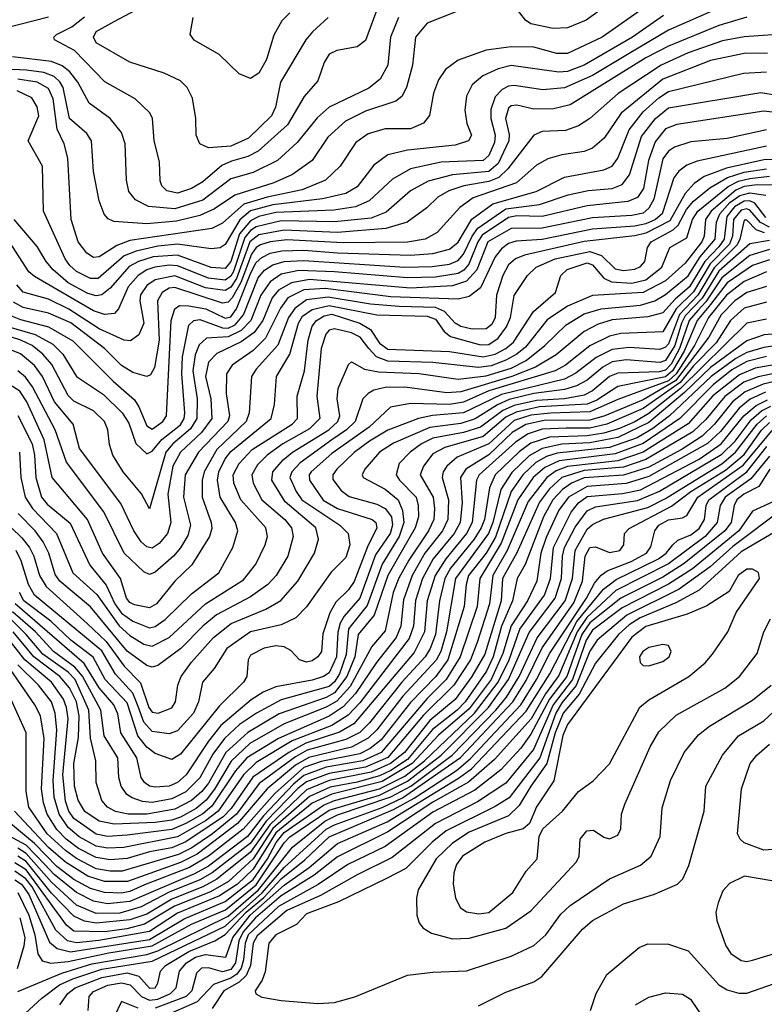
# Model space of a CAD drawing. Extents: x 997028 to 1115134, y 536408 to 618974.
# Tile 63 of 256: x 1006452 to 1009107, y 563237 to 566747. Entities that reach past the tile are written whole.
import ezdxf

# ---------------------------------------------------------------- set-up
doc = ezdxf.new("R2010")
doc.units = 0

msp = doc.modelspace()

# ---------------------------------------------------------------- linework, layer by layer
at = {"layer": '0CON10XD'}
for points in [[(1009015, 566820), (1008765, 566709.9), (1008625, 566626.8), (1008495, 566548.2), (1008395, 566504.8), (1008317.5, 566497.5), (1008215, 566513), (1008195, 566510.5), (1008172, 566498), (1008147.4, 566472.6), (1008132.4, 566427.6), (1008132.3, 566395), (1008147.3, 566335), (1008145, 566309.1), (1008125, 566262.6), (1008105, 566245.6), (1007955, 566239.2), (1007845, 566215.5), (1007781.6, 566178.4), (1007698.2, 566101.8), (1007649.6, 566080.4), (1007572.2, 566067.8), (1007365, 566059.2), (1007305, 566045.2), (1007275, 566030.6), (1007236.2, 565983.8), (1007204.5, 565885.5), (1007185, 565860.3), (1007135, 565864.2), (1007015, 565908), (1006928.5, 565901.5), (1006875.3, 565885), (1006842.2, 565867.8), (1006775, 565790.2), (1006745, 565766.8), (1006725, 565762.4), (1006695, 565771.4), (1006625, 565809.5), (1006571.7, 565855), (1006546.1, 565885), (1006515, 565938), (1006432.8, 566035)], [(1007741.8, 566828.2), (1007685, 566673.4), (1007655, 566650.9), (1007583, 566637), (1007556, 566624), (1007537.9, 566595), (1007515, 566529.4), (1007466.4, 566473.6), (1007407.5, 566372.5), (1007302.1, 566277.9), (1007265, 566259.4), (1007207.3, 566242.7), (1007173.1, 566226.9), (1007105, 566168.7), (1007065, 566145.6), (1007015, 566129), (1006976.8, 566136.8), (1006959.2, 566155), (1006952.9, 566172.9), (1006950.7, 566240.7), (1006931.8, 566315), (1006926.2, 566395), (1006915.7, 566415.7), (1006863.6, 566465), (1006755.5, 566525.5), (1006647.3, 566637.3), (1006576.7, 566675), (1006574.4, 566685), (1006583.3, 566695), (1006638.1, 566721.9), (1006682.9, 566757.1)], [(1008035, 566785.4), (1007905, 566735.3), (1007862.9, 566685), (1007853.2, 566585), (1007831.2, 566505), (1007815, 566473.6), (1007793.1, 566456.9), (1007685, 566421.6), (1007614, 566385), (1007551.2, 566328.8), (1007494.7, 566245), (1007425.4, 566195), (1007358.8, 566165), (1007218.7, 566121.3), (1007147.3, 566072.7), (1007095, 566049), (1007011.7, 566028.3), (1006905, 566018.9), (1006787.8, 566027.8), (1006767.5, 566037.5), (1006753.2, 566053.3), (1006735, 566101.2), (1006715.6, 566205.6), (1006708.4, 566315), (1006691, 566341), (1006629.9, 566395), (1006607.6, 566505), (1006595.7, 566525.7), (1006575, 566544.4), (1006538.5, 566558.5), (1006477, 566567), (1006143.1, 566583.1)], [(1008691.2, 566798.8), (1008529.1, 566685), (1008405, 566626.5), (1008366.7, 566626.7), (1008285, 566649.3), (1008205, 566650.2), (1008115, 566638.1), (1008015, 566602.4), (1007970.9, 566569.1), (1007945, 566533.3), (1007928.1, 566485), (1007913.8, 566406.2), (1007891.4, 566378.6), (1007845, 566358.5), (1007755, 566358.4), (1007695, 566339.8), (1007650.3, 566309.7), (1007594.7, 566225), (1007542.3, 566175), (1007459.2, 566140.8), (1007335, 566114.8), (1007250.9, 566089.1), (1007175, 566021.6), (1007137.2, 566002.8), (1006845, 565959.7), (1006798.2, 565941.8), (1006735, 565901.3), (1006715, 565899.2), (1006691.8, 565915), (1006660.5, 565955), (1006635.2, 566035), (1006623.5, 566253.5), (1006611.1, 566305), (1006586.3, 566356.3), (1006572, 566465), (1006555, 566502.3), (1006515, 566523.9), (1006445, 566535.6)], [(1007552.1, 566755), (1007495.6, 566704.4), (1007472, 566675), (1007382.5, 566525), (1007363.8, 566435), (1007349.5, 566405), (1007267.6, 566325), (1007205, 566296.3), (1007125, 566290), (1007094.4, 566305), (1007081.2, 566335), (1007079.6, 566395), (1007067.8, 566467.8), (1007049.4, 566505), (1007025, 566528.9), (1006967, 566557), (1006845, 566595.4), (1006725.4, 566665), (1006715.4, 566685), (1006725.4, 566705), (1006789, 566741), (1006867.6, 566782.4)], [(1007415, 566771.3), (1007387.1, 566742.9), (1007357.7, 566692.3), (1007332.2, 566605), (1007305, 566556.7), (1007275, 566537.2), (1007234.2, 566554.2), (1007163.6, 566623.6), (1007074.3, 566674.3), (1007060.5, 566695), (1007070.4, 566755)], [(1008543.2, 566796.8), (1008471.5, 566745), (1008405, 566717.6), (1008353.8, 566716.2), (1008275, 566731.9), (1008255.5, 566745.5), (1008215, 566797.4)], [(1009547.6, 566782.4), (1009460.6, 566709.4), (1009370.9, 566605), (1009315, 566487.5), (1009269, 566431), (1009245, 566416.1), (1009215, 566408.4), (1009105, 566420.5), (1008795, 566373.7)], [(1009045, 566755.9), (1008945, 566726.7), (1008765, 566652.6), (1008685, 566610.8), (1008415, 566443.3), (1008355, 566428.8), (1008285, 566428.3), (1008225, 566442.3), (1008205, 566439.8), (1008195, 566431.8), (1008184.1, 566395), (1008197.5, 566337.5), (1008196.6, 566315), (1008158.5, 566235), (1008125, 566206.3), (1007995, 566194), (1007908.1, 566171.9), (1007845, 566136.5), (1007758.6, 566061.4), (1007705, 566039.7), (1007575, 566026.1), (1007385, 566029.8), (1007295, 566008.5), (1007275, 565995.4), (1007255, 565970.8), (1007215, 565849.6), (1007205, 565832.5), (1007185, 565818.8), (1007125.1, 565825.1), (1007015, 565869.9), (1006985, 565872.3), (1006933.8, 565865), (1006905, 565854.9), (1006874.9, 565835.1), (1006838.5, 565795), (1006804, 565716), (1006789.8, 565700.2), (1006755, 565695.6), (1006715, 565708.9), (1006505, 565831.2), (1006485, 565848.3), (1006332.2, 566082.2)], [(1006349.5, 566705), (1006555, 566757.4)], [(1007803, 566755), (1007774.8, 566685), (1007765.2, 566585), (1007737.9, 566535), (1007696.5, 566503.5), (1007555, 566435.2), (1007512.2, 566397.8), (1007478.7, 566355), (1007441.2, 566308.8), (1007371.3, 566245), (1007285, 566202.1), (1007205, 566179.5), (1007105, 566103.8), (1007005, 566072.9), (1006910.9, 566080.9), (1006865.4, 566105), (1006841.8, 566135), (1006833.5, 566175), (1006827.9, 566305), (1006815, 566345.6), (1006775, 566394.6), (1006699.8, 566449.8), (1006659, 566525), (1006631.3, 566561.3), (1006603, 566583), (1006565, 566597.8), (1006426, 566615)], [(1008747.4, 566762.6), (1008636.7, 566685), (1008465.1, 566584.9), (1008405, 566563), (1008375, 566559.7), (1008205, 566583.4), (1008158.5, 566571.5), (1008103.3, 566546.7), (1008065.9, 566515), (1008045.3, 566475), (1008039.1, 566425), (1008046.8, 566376.7), (1008062.5, 566335), (1008051.8, 566315), (1008005, 566300), (1007835, 566282.2), (1007765, 566265.7), (1007715, 566228.4), (1007655, 566151.7), (1007615, 566127.8), (1007531.7, 566108.3), (1007355, 566087.5), (1007275, 566065.6), (1007236.7, 566033.3), (1007185, 565946.1), (1007166.5, 565933.5), (1007135, 565930.2), (1007015, 565946.5), (1006945, 565939.5), (1006867.7, 565922.3), (1006825, 565905.3), (1006732.5, 565825), (1006705, 565824.6), (1006655, 565850), (1006630.5, 565870.5), (1006614.1, 565895), (1006536.7, 566065), (1006532.9, 566225), (1006482.5, 566315), (1006520, 566405), (1006515, 566436.5), (1006495, 566468.6), (1006443.4, 566493.4)], [(1009205, 566698.1), (1009035, 566685.5), (1008958, 566672), (1008835, 566629.1), (1008739.5, 566585), (1008586.4, 566483.6), (1008485, 566394.7), (1008445, 566368.6), (1008398.1, 566351.9), (1008315, 566348.4), (1008285, 566335.3), (1008193.1, 566215), (1008160.6, 566185), (1008125, 566169.8), (1008035.3, 566154.7), (1007982.6, 566137.4), (1007943.4, 566115), (1007903.2, 566076.8), (1007833.1, 566025), (1007757.7, 566002.3), (1007585, 565988.5), (1007395, 565996.9), (1007305, 565979.8), (1007272.6, 565955), (1007225, 565824.2), (1007205, 565793.7), (1007185, 565782), (1007115, 565791.2), (1007005, 565833.9), (1006935, 565819.6), (1006905, 565799.1), (1006883.4, 565766.6), (1006880.9, 565745), (1006894.3, 565665), (1006876.4, 565623.6), (1006847.6, 565602.4), (1006825, 565604.8), (1006735, 565645.1), (1006627.8, 565715), (1006555, 565750.3), (1006465, 565776.3), (1006442.1, 565802.1)], [(1009117.9, 566627.9), (1009035, 566626.4), (1008915, 566601.7), (1008745.1, 566534.9), (1008596.4, 566413.6), (1008535.8, 566325), (1008495, 566289.2), (1008465, 566277), (1008384.8, 566265.2), (1008335, 566251.1), (1008295, 566228.1), (1008223.4, 566165), (1008068.4, 566111.6), (1008021.8, 566078.2), (1007941.2, 565988.8), (1007897.8, 565965), (1007835, 565954.4), (1007605, 565951.2), (1007405, 565962.7), (1007345, 565955.6), (1007311.1, 565945), (1007295, 565934.6), (1007278.4, 565911.6), (1007240.2, 565809.8), (1007209.8, 565755), (1007195, 565739.7), (1007175, 565736.9), (1007005, 565792.8), (1006985, 565789.5), (1006960.4, 565775), (1006943.5, 565745), (1006949.1, 565605), (1006932.8, 565507.2), (1006918.6, 565481.4), (1006905.3, 565474.7), (1006855, 565489.5), (1006815, 565513.9), (1006755, 565574.8), (1006635, 565666.4), (1006555, 565701.3), (1006465, 565721), (1006430.3, 565740.3)], [(1006413.9, 565695), (1006455, 565678), (1006555, 565652.1), (1006642, 565602), (1006785, 565458.8), (1006861.4, 565391.4), (1006877.4, 565367.4), (1006905, 565298.6), (1006925, 565287), (1006962.8, 565315), (1006975.7, 565335), (1006992.3, 565675), (1007005, 565716.1), (1007022.2, 565727.8), (1007055, 565727.4), (1007115.9, 565715.9), (1007185, 565683.6), (1007205, 565687.5), (1007225, 565715.9), (1007276.1, 565845), (1007295, 565881), (1007315, 565899.6), (1007345, 565914.5), (1007386.5, 565923.5), (1007465, 565925.5), (1007585, 565915.4), (1007845, 565907.4), (1007925, 565913.9), (1007985, 565928.9), (1008015, 565954), (1008064.1, 566035.9), (1008139.6, 566090.4), (1008293.1, 566135), (1008395, 566186.3), (1008535, 566211.6), (1008564, 566225), (1008585, 566253.1), (1008624.8, 566355), (1008675, 566418.3), (1008731.2, 566468.8), (1008765, 566490.6), (1009033.3, 566556.7), (1009115, 566561.3)], [(1006404.7, 565655), (1006507.9, 565625), (1006569.9, 565589.9), (1006606.2, 565555), (1006654.9, 565474.9), (1006750.7, 565410.7), (1006817.9, 565345), (1006840.8, 565309.2), (1006866.7, 565236.7), (1006905, 565199.1), (1006925, 565208.3), (1006959.3, 565250.7), (1007025, 565303.1), (1007038.2, 565325), (1007040.9, 565345), (1007029.8, 565485), (1007032.1, 565545), (1007055, 565657.7), (1007073.1, 565675), (1007095, 565678.3), (1007175, 565648.8), (1007195, 565647.9), (1007220.7, 565659.3), (1007249.6, 565695), (1007302.7, 565827.3), (1007325, 565854), (1007355, 565873.7), (1007395, 565885.5), (1007465, 565889), (1007824.9, 565865.1), (1007922.9, 565867.1), (1007985, 565875.4), (1008015, 565888.8), (1008035, 565911.2), (1008065.2, 565975), (1008085.8, 566004.2), (1008185, 566073), (1008305, 566088.8), (1008407.5, 566122.5), (1008478.5, 566138.5), (1008565, 566145.2), (1008600.1, 566159.9), (1008626.1, 566193.9), (1008668.8, 566331.2), (1008719.2, 566395), (1008765, 566433.3), (1009095, 566487.8), (1009211.2, 566468.8)], [(1009115, 566354.2), (1008975, 566323.5), (1008845, 566311.3), (1008787.4, 566292.6), (1008765, 566278.9), (1008745, 566251.2), (1008712.8, 566107.2), (1008695.1, 566074.9), (1008675, 566057.9), (1008635, 566048.5), (1008495, 566040.4), (1008315, 566004.1), (1008205, 566002.3), (1008121.6, 565955), (1008081.7, 565855), (1008045, 565814.6), (1007995, 565798.9), (1007845, 565789.8), (1007485, 565821.3), (1007420.8, 565809.2), (1007375, 565782.9), (1007352.3, 565755), (1007318.6, 565675), (1007288, 565632), (1007241.6, 565598.4), (1007155, 565557.6), (1007125, 565526), (1007114.9, 565475.1), (1007133.8, 565395), (1007136.7, 565325), (1007100.8, 565275), (1007025.5, 565205), (1006997.8, 565155), (1006979.8, 565055), (1006991, 564955), (1006978.8, 564915), (1006949.9, 564880.1), (1006925, 564863.4), (1006905, 564867.5), (1006885.4, 564885.4), (1006859.3, 564925), (1006812.4, 565022.4), (1006665, 565218.2), (1006642.9, 565305), (1006576.7, 565385), (1006533.7, 565475), (1006505, 565513.7), (1006455, 565555.4), (1006345, 565600.1)], [(1008795, 566373.7), (1008755, 566358.3), (1008717.7, 566312.3), (1008693.6, 566245), (1008676.8, 566145), (1008655, 566113.3), (1008621, 566099), (1008475, 566084.1), (1008315, 566045.3), (1008225, 566047.5), (1008195, 566041.8), (1008101.5, 565978.5), (1008086, 565955), (1008054, 565876), (1008035.6, 565854.4), (1008015, 565842), (1007935, 565829.5), (1007835, 565826.4), (1007575, 565848.6), (1007447.1, 565852.9), (1007385, 565840), (1007345, 565813), (1007311.7, 565765), (1007276.1, 565675), (1007241.3, 565638.7), (1007195, 565616.7), (1007118.3, 565611.7), (1007092.4, 565587.6), (1007077.7, 565552.3), (1007068.9, 565495), (1007084.4, 565395), (1007083.3, 565325), (1007061.6, 565288.4), (1006997.6, 565235), (1006973.3, 565205), (1006915, 565003.3), (1006886.2, 565056.2), (1006821.1, 565135), (1006784.3, 565195), (1006772.2, 565232.2), (1006766.3, 565285), (1006754.2, 565315), (1006715, 565353), (1006645, 565387.4), (1006625, 565407.3), (1006567.3, 565517.3), (1006535, 565554.5), (1006497.2, 565585), (1006456.8, 565605), (1006355, 565637)], [(1009115, 566296.6), (1008867.1, 566242.9), (1008831.1, 566228.9), (1008802.7, 566207.3), (1008785, 566183.6), (1008742.7, 566055), (1008718.6, 566035), (1008685, 566019.3), (1008645, 566011.2), (1008495, 566000.3), (1008315, 565963.9), (1008222.8, 565957.2), (1008195, 565949.7), (1008169.5, 565930.5), (1008147.7, 565902.3), (1008095, 565791.7), (1008055, 565760), (1008015, 565751.3), (1007775, 565759.2), (1007541, 565789), (1007465.4, 565784.6), (1007408.5, 565755), (1007381.8, 565718.2), (1007328.7, 565611.3), (1007285, 565568.2), (1007210, 565515), (1007189.6, 565485), (1007188.8, 565415), (1007199.7, 565335), (1007194.8, 565315), (1007089.2, 565205), (1007042.3, 565125), (1007035.8, 565045), (1007061.4, 564945), (1007051.3, 564908.7), (1007025.3, 564864.7), (1007001, 564835), (1006935, 564777.3), (1006915, 564768.9), (1006895, 564778.4), (1006824.3, 564845), (1006752.5, 564992.5), (1006619.5, 565169.5), (1006578.6, 565285), (1006498.4, 565438.4), (1006473, 565473), (1006445, 565495.5)], [(1009175, 566248.3), (1009105, 566247.2), (1008972.3, 566217.7), (1008892.4, 566187.6), (1008857.4, 566162.6), (1008825, 566128), (1008770.2, 566029.8), (1008685, 565986.6), (1008645, 565976.6), (1008465, 565956.8), (1008252.3, 565907.7), (1008219.7, 565895), (1008195, 565873.3), (1008174.3, 565835), (1008151.6, 565765), (1008147.3, 565685), (1008135, 565660.4), (1008115, 565644.5), (1008065, 565644.4), (1008025, 565653.5), (1008005, 565665.8), (1007966.3, 565706.3), (1007935, 565720.6), (1007805.2, 565724.8), (1007702.6, 565732.6), (1007551.5, 565758.5), (1007475, 565748.5), (1007432.8, 565717.2), (1007410.4, 565685), (1007373.1, 565586.9), (1007295, 565501.6), (1007278.4, 565475), (1007270.7, 565345), (1007260.2, 565315), (1007154.6, 565215), (1007109.6, 565135), (1007102.8, 565105), (1007102.8, 565045), (1007134.8, 564955), (1007136.7, 564933.3), (1007128.6, 564905), (1007066.3, 564803.7), (1007005.1, 564744.9), (1006939.7, 564665), (1006915, 564650.6), (1006861.4, 564661.4), (1006845, 564669.8), (1006833, 564685), (1006811.9, 564755), (1006747.7, 564845), (1006694.1, 564965), (1006567.5, 565115), (1006539.3, 565249.3), (1006477.4, 565385), (1006452.4, 565422.4), (1006295, 565523)], [(1006445, 565336.4), (1006496.8, 565235), (1006505.1, 565195), (1006509.2, 565115), (1006530.2, 565045), (1006550.2, 565020.2), (1006631.8, 564951.8), (1006702.4, 564802.4), (1006760.7, 564730.7), (1006791.6, 564665), (1006815, 564631.5), (1006855, 564602.2), (1006915, 564579.2), (1006935, 564583.4), (1006971.2, 564608.8), (1007065, 564700), (1007161.6, 564775), (1007212.4, 564865), (1007230, 564925), (1007221.1, 564955), (1007167.1, 565045), (1007157.2, 565105), (1007162.1, 565135), (1007185, 565182), (1007205, 565208), (1007348.4, 565325), (1007361, 565375), (1007368.1, 565475), (1007415.3, 565554.7), (1007446.7, 565665), (1007460.3, 565689.7), (1007495, 565713.9), (1007555, 565727.8), (1007725, 565694.9), (1007905, 565690.5), (1007935, 565678.9), (1007965.3, 565635.3), (1007988.2, 565618.2), (1008095, 565588.4), (1008125, 565588.9), (1008158.6, 565611.4), (1008188.4, 565651.6), (1008202.5, 565685), (1008215.7, 565764.3), (1008262.5, 565835), (1008294.1, 565865), (1008361.8, 565895), (1008485, 565921.1), (1008526.9, 565906.9), (1008575, 565859.5), (1008605, 565852.9), (1008645, 565857.9), (1008665, 565866.7), (1008681, 565885), (1008691, 565935), (1008704.1, 565955), (1008781.9, 565998.1), (1008800.3, 566015), (1008830.1, 566069.9), (1008855, 566100.1), (1008912.8, 566147.2), (1008976, 566184), (1009035, 566203.1), (1009115, 566215.7)], [(1006451.5, 565205), (1006456.8, 565115), (1006471.7, 565045), (1006497.7, 565005), (1006583.8, 564915), (1006642.2, 564775), (1006727.7, 564697.7), (1006806.5, 564586.5), (1006845, 564551.4), (1006895, 564521), (1006925, 564513.5), (1006985.1, 564544.9), (1007115, 564664.5), (1007249.9, 564750.1), (1007293.9, 564806.1), (1007327.8, 564875), (1007335.7, 564905), (1007329.7, 564935), (1007241.1, 565035), (1007215.5, 565095), (1007213, 565125), (1007234.9, 565165.1), (1007280.5, 565215), (1007423.3, 565305), (1007442.5, 565325), (1007442, 565405), (1007468, 565495), (1007480.3, 565605), (1007495.3, 565654.7), (1007509.8, 565675), (1007538.2, 565691.8), (1007565, 565696.8), (1007664.9, 565664.9), (1007702.7, 565642.7), (1007735, 565593.8), (1007765, 565572.8), (1007985, 565563.9), (1008105, 565545.3), (1008147, 565555), (1008185.6, 565575), (1008212.3, 565597.7), (1008283.6, 565706.4), (1008362.5, 565775), (1008381.8, 565835), (1008403.6, 565856.4), (1008475, 565880.6), (1008495, 565872.9), (1008535, 565826.2), (1008562.3, 565812.3), (1008635, 565808.4), (1008685, 565820), (1008742, 565865), (1008769.6, 565935), (1008830.4, 565969.6), (1008851.1, 566035), (1008869.9, 566065), (1008977.7, 566152.3), (1009015, 566171.4), (1009055, 566181.4), (1009125, 566189.1)], [(1009255, 566156.3), (1009081.3, 566158.7), (1009035, 566152.9), (1009005, 566139.5), (1008917.7, 566065), (1008897.2, 566035), (1008892.9, 565975), (1008884.6, 565955), (1008825, 565879), (1008755, 565816.3), (1008675, 565774.7), (1008495, 565763.4), (1008405, 565725.4), (1008332.7, 565677.3), (1008255, 565580.1), (1008225.2, 565554.8), (1008185, 565532.9), (1008133.5, 565513.5), (1008087.7, 565507.7), (1007925, 565524.7), (1007765, 565530), (1007724.6, 565544.6), (1007697.1, 565575), (1007665.5, 565615), (1007635, 565630.6), (1007574.5, 565645.5), (1007555, 565639.8), (1007543.7, 565626.3), (1007526.6, 565575), (1007511.7, 565405), (1007521.9, 565325), (1007485, 565288), (1007389.8, 565235), (1007334, 565195), (1007299.8, 565160.2), (1007279.8, 565125), (1007284.1, 565095), (1007315.5, 565035.6), (1007397.6, 564965), (1007421.3, 564935), (1007427, 564905), (1007407.8, 564835), (1007366.1, 564765), (1007336.6, 564733.4), (1007275, 564689.3), (1007154.3, 564625.7), (1007104.7, 564585.3), (1007026.1, 564505), (1006945, 564444.8), (1006925, 564438.5), (1006905, 564444.8), (1006835, 564495.8), (1006705, 564653.8), (1006595.2, 564745), (1006578.9, 564768.9), (1006556.6, 564845), (1006535.3, 564885.3), (1006506.9, 564925), (1006446.8, 564986.8)], [(1006383, 564975), (1006460, 564900), (1006487.2, 564865), (1006502.6, 564835), (1006522.4, 564765), (1006546, 564726), (1006692.8, 564595), (1006760.5, 564530.5), (1006825, 564442.2), (1006882.8, 564382.8), (1006912.7, 564295), (1006925, 564277.8), (1006945.8, 564274.2), (1006995, 564293.8), (1007007.9, 564315), (1007016.2, 564375), (1007027.7, 564405), (1007065, 564456.8), (1007142.8, 564545), (1007205.9, 564595), (1007330, 564645), (1007383.5, 564676.5), (1007443.8, 564745), (1007503.2, 564845), (1007517.1, 564895), (1007507.8, 564935), (1007398.4, 565028.4), (1007350.9, 565105), (1007354.8, 565135), (1007391.8, 565178.2), (1007424.8, 565205), (1007553.8, 565285), (1007586.7, 565315), (1007593.2, 565335), (1007584.4, 565395), (1007587.6, 565432.4), (1007625, 565517.5), (1007635, 565527.5), (1007681, 565501), (1007731.6, 565491.6), (1007875.5, 565485.5), (1008015, 565466.1), (1008115, 565476.9), (1008203.9, 565505), (1008258, 565532), (1008324.8, 565585), (1008400.6, 565659.4), (1008465, 565698), (1008525, 565716), (1008665, 565729.2), (1008716.4, 565745), (1008755, 565767.9), (1008835, 565833.4), (1008878.8, 565901.2), (1008931.6, 565965), (1008936.1, 566025), (1008948.4, 566055), (1008984.5, 566095.5), (1009019.4, 566120.6), (1009055, 566130.3), (1009112.1, 566122.1)], [(1009112.3, 566042.3), (1009072.7, 566092.7), (1009055, 566101), (1009035, 566100.7), (1009000.6, 566079.4), (1008973.2, 566045), (1008964, 565965), (1008945, 565937.7), (1008895.1, 565885), (1008839.8, 565795), (1008788.8, 565751.2), (1008745, 565702.4), (1008692.1, 565687.9), (1008565, 565676.6), (1008515, 565661.9), (1008464.3, 565635.7), (1008365, 565551.9), (1008291.8, 565508.2), (1008207.4, 565475), (1008025, 565420.7), (1007975, 565417.4), (1007825, 565437.3), (1007755, 565435.7), (1007715, 565425.9), (1007694.7, 565415), (1007675.8, 565395), (1007648.2, 565315), (1007617, 565285), (1007565, 565248.7), (1007452.5, 565167.5), (1007422.2, 565135), (1007415.8, 565115), (1007437.8, 565065), (1007458.6, 565035), (1007593.5, 564945), (1007623.4, 564915), (1007629.5, 564875), (1007615, 564830), (1007562.9, 564777.1), (1007475, 564654), (1007436.9, 564615), (1007385, 564590), (1007275, 564564.5), (1007190.7, 564505), (1007145.6, 564434.4), (1007104.5, 564385.5), (1007089.8, 564315), (1007071.5, 564275), (1007015, 564211.7), (1006985, 564201), (1006925, 564209.3), (1006895, 564243.2), (1006875, 564298.1), (1006855.5, 564345.5), (1006793.6, 564413.6), (1006745, 564497.4), (1006505.5, 564695), (1006483.6, 564733.6), (1006457.9, 564817.9), (1006439.9, 564855)], [(1009125, 566007.8), (1009094, 566024), (1009055, 566068.3), (1009045, 566072.4), (1009025, 566068.3), (1008997.2, 566035), (1008993.3, 565975), (1008982.7, 565947.3), (1008913.6, 565876.4), (1008855, 565776.9), (1008793.1, 565716.9), (1008745, 565634.5), (1008595, 565628.1), (1008555, 565619.4), (1008485, 565584), (1008398.4, 565515), (1008361.1, 565495), (1008125, 565423.6), (1008035, 565383), (1007985.1, 565374.9), (1007845, 565379), (1007774.8, 565365.2), (1007697.7, 565295), (1007565, 565200.9), (1007491.2, 565135), (1007484.8, 565125), (1007485.2, 565105), (1007534.2, 565034.2), (1007585, 565004.1), (1007709.2, 564965), (1007721.4, 564955), (1007725.6, 564935), (1007692, 564868), (1007645, 564744.2), (1007625, 564714.7), (1007579.7, 564670.3), (1007558, 564632), (1007532.9, 564557.1), (1007527.8, 564495), (1007514.7, 564475), (1007495, 564460.8), (1007475, 564456), (1007450, 564465), (1007418.3, 564498.3), (1007395, 564511.2), (1007365, 564514.8), (1007323.5, 564506.5), (1007275, 564481.2), (1007266.9, 564465), (1007262.2, 564405), (1007250.7, 564385), (1007165, 564300.5), (1007025, 564128.9), (1006995, 564109.7), (1006935, 564130.4), (1006905, 564153), (1006873.9, 564193.9), (1006835, 564311), (1006757, 564395), (1006714.6, 564474.6), (1006635, 564534.6), (1006563.3, 564603.3), (1006466.5, 564675), (1006451.4, 564705)], [(1009107.7, 565987.7), (1009078.4, 565998.4), (1009045, 566032.1), (1009035, 566031.9), (1009020, 565965), (1009010, 565945), (1008927.8, 565862.2), (1008870.3, 565765), (1008804.2, 565695.8), (1008765, 565591.5), (1008755, 565579.1), (1008735, 565571), (1008625, 565578.8), (1008565, 565571.6), (1008507.6, 565542.4), (1008435, 565487.2), (1008395, 565466.1), (1008169.4, 565410.6), (1008035, 565345.5), (1007923.6, 565336.4), (1007874.3, 565325.7), (1007765, 565283.8), (1007699, 565245), (1007645, 565204.5), (1007583, 565145), (1007568.4, 565125), (1007568.3, 565108.3), (1007598.7, 565068.7), (1007627.1, 565047.1), (1007725, 565020), (1007755, 565004.2), (1007777.4, 564975), (1007781.7, 564945), (1007772.6, 564915), (1007720.9, 564839.1), (1007665.3, 564685), (1007609.2, 564620.8), (1007594.8, 564595.2), (1007586.6, 564563.4), (1007581.6, 564475), (1007555, 564419), (1007535, 564405.5), (1007495, 564392.8), (1007365, 564369.2), (1007320.1, 564349.9), (1007277.6, 564322.5), (1007169.5, 564230.5), (1007124.9, 564175.1), (1007045.2, 564055), (1007015, 564027.2), (1006985, 564014.9), (1006935, 564010.7), (1006915, 564014.4), (1006897.1, 564027.1), (1006885.8, 564045.8), (1006869.5, 564115), (1006812.7, 564205), (1006802.5, 564272.5), (1006787.3, 564305), (1006735, 564364.6), (1006681.6, 564451.6), (1006435.8, 564665)], [(1009125, 565959.5), (1009055, 565948.5), (1008945, 565850.3), (1008885, 565754.3), (1008825, 565691.1), (1008811.5, 565665), (1008787.6, 565585), (1008755, 565531.7), (1008735, 565525.1), (1008615, 565534), (1008565, 565527.5), (1008531.3, 565508.7), (1008475, 565462), (1008437.9, 565442.1), (1008395, 565428.7), (1008285, 565414.3), (1008197.1, 565392.9), (1008155.8, 565374.2), (1008076.4, 565323.6), (1008025, 565307.2), (1007915, 565293.4), (1007785, 565237.5), (1007734.7, 565205), (1007683.3, 565145), (1007673.3, 565125), (1007677.1, 565115), (1007755, 565073.7), (1007801, 565035), (1007817.5, 564997.5), (1007821.6, 564955), (1007805.7, 564905), (1007744.3, 564805.7), (1007690.9, 564659.1), (1007624.1, 564575.9), (1007615.6, 564484.4), (1007592.2, 564415), (1007575, 564386), (1007555, 564369.6), (1007385, 564322), (1007296.9, 564275), (1007236.1, 564233.9), (1007182.6, 564185), (1007141.2, 564128.8), (1007095, 564044.1), (1007045, 563994.2), (1006995, 563969.1), (1006925, 563956.5), (1006889.7, 563959.7), (1006852.6, 563972.6), (1006834.7, 563985), (1006813.4, 564015), (1006805.6, 564045), (1006801.5, 564115), (1006753.9, 564193.9), (1006741, 564285), (1006676.6, 564406.6), (1006648.5, 564438.5), (1006572.6, 564495), (1006508.8, 564565), (1006426.4, 564636.4)], [(1009125, 565927.7), (1009055, 565905.9), (1008955, 565826.9), (1008898.2, 565741.8), (1008870.1, 565709.9), (1008838.9, 565675), (1008804.6, 565575), (1008775, 565518.6), (1008755, 565497.8), (1008731.8, 565491.8), (1008585, 565487.4), (1008555, 565475.6), (1008495, 565424.1), (1008465, 565408), (1008395, 565395.8), (1008295, 565389.8), (1008215, 565371.9), (1008175, 565353.9), (1008095, 565294), (1008035.1, 565274.9), (1007925, 565254.7), (1007884.8, 565235), (1007844.3, 565205), (1007805.7, 565165), (1007793.9, 565125), (1007806, 565105), (1007865.2, 565045), (1007873.4, 565015), (1007874, 564975), (1007862.5, 564935), (1007817.3, 564857.3), (1007764.3, 564765), (1007716.2, 564623.8), (1007659.3, 564555), (1007646.9, 564475), (1007618.8, 564405), (1007575, 564347.5), (1007545, 564330.7), (1007377.7, 564272.3), (1007265, 564205.4), (1007187.1, 564135), (1007125.1, 564025), (1007101.9, 563995), (1007065, 563963.9), (1007005, 563931.9), (1006905, 563914.6), (1006838.8, 563915), (1006793.8, 563923.8), (1006765, 563939.8), (1006745, 563963.1), (1006725, 564027.5), (1006723.9, 564105), (1006705.1, 564185.1), (1006699, 564285), (1006650.1, 564395), (1006625, 564420.5), (1006535.1, 564485), (1006475.7, 564555), (1006395.9, 564635)], [(1009125, 565891.4), (1009065, 565870.8), (1008975, 565808.9), (1008915, 565731.3), (1008867.1, 565675), (1008821, 565565), (1008779.9, 565495), (1008755, 565473.6), (1008585, 565439), (1008509.5, 565390.5), (1008475, 565376.8), (1008305, 565366.5), (1008221.9, 565348.1), (1008185, 565330.3), (1008105, 565261.4), (1007967.6, 565222.4), (1007925, 565199.2), (1007891.3, 565155), (1007879.6, 565125), (1007926.9, 565045), (1007931.7, 565005), (1007928.5, 564965), (1007910.3, 564925), (1007839.2, 564820.8), (1007803.7, 564756.3), (1007783.6, 564705), (1007755, 564568.4), (1007707.6, 564512.4), (1007630.6, 564369.4), (1007582.3, 564317.7), (1007545, 564296), (1007395, 564237), (1007273.2, 564166.8), (1007206, 564104), (1007146.7, 564003.3), (1007117, 563965), (1007080.9, 563935), (1007025, 563904.4), (1006995, 563893.6), (1006934.7, 563884.7), (1006788.4, 563878.4), (1006735, 563890), (1006685, 563924.5), (1006661.2, 563965), (1006647.5, 564015), (1006645.7, 564095), (1006662.1, 564187.9), (1006664.5, 564265), (1006654.2, 564315), (1006630.2, 564365), (1006595.1, 564405), (1006502, 564475), (1006429, 564565)], [(1009115, 565848.1), (1009035, 565813.8), (1008971.8, 565765), (1008907.7, 565685), (1008858.1, 565585), (1008792.5, 565485), (1008765, 565459.4), (1008585, 565393.1), (1008485, 565348.9), (1008345, 565343.9), (1008275, 565337.4), (1008215, 565317.6), (1008125, 565235.1), (1008012.2, 565187.8), (1007974.9, 565155.1), (1007961.9, 565135), (1007958.8, 565115), (1007981.6, 565035), (1007978.6, 564965), (1007959.5, 564925), (1007896.4, 564845), (1007851.2, 564765), (1007821, 564679), (1007810.7, 564585), (1007794.6, 564545), (1007724.6, 564455.4), (1007650, 564345), (1007605, 564297), (1007555, 564263.6), (1007375.1, 564184.9), (1007262.4, 564115), (1007221.1, 564068.9), (1007137.1, 563942.9), (1007104.7, 563915.3), (1007045, 563881.4), (1006995, 563860), (1006835, 563839.2), (1006765, 563835.1), (1006725, 563843.7), (1006645, 563899.6), (1006626.8, 563925), (1006615, 563960.8), (1006606.4, 564055), (1006624.9, 564255), (1006619.6, 564295), (1006607.9, 564325), (1006565.1, 564385), (1006470.2, 564465), (1006375, 564584.7)], [(1009115, 565796.4), (1009045, 565775.1), (1009002.3, 565745), (1008953.4, 565695), (1008909.4, 565615), (1008790.2, 565459.8), (1008675, 565391.6), (1008538.4, 565335), (1008485, 565318.9), (1008322.2, 565317.8), (1008256.6, 565303.4), (1008208, 565275), (1008125, 565195.9), (1008043, 565145), (1008024.2, 565115), (1008030, 565025), (1008022.7, 564955), (1008000.7, 564915), (1007926.9, 564825), (1007887.8, 564755), (1007863.7, 564676.3), (1007856.4, 564585), (1007840.9, 564540.9), (1007665, 564311.4), (1007622.8, 564267.2), (1007565, 564230.9), (1007424.1, 564175.9), (1007295, 564098.4), (1007249.7, 564055), (1007159.4, 563925), (1007115, 563890.6), (1007015, 563833.5), (1006823.8, 563796.2), (1006765, 563793.1), (1006725, 563800.4), (1006663.9, 563833.9), (1006625, 563867.3), (1006592.4, 563915), (1006575.6, 563975), (1006571.6, 564035), (1006584.7, 564214.7), (1006579.2, 564275), (1006565, 564314.7), (1006519.6, 564375), (1006445, 564446.9)], [(1009115, 565740.2), (1009035, 565718.2), (1008986.3, 565675), (1008935.3, 565595), (1008855, 565513.2), (1008806.5, 565453.5), (1008675, 565360.5), (1008545, 565304.6), (1008485, 565291.3), (1008400.8, 565290.8), (1008315, 565287.1), (1008265, 565271.2), (1008219.6, 565240.4), (1008090.2, 565125), (1008081.1, 565105), (1008065.9, 564955), (1008045.3, 564915), (1007971, 564825), (1007933.3, 564765), (1007905.5, 564675), (1007895.3, 564565), (1007858.8, 564491.2), (1007643.3, 564236.7), (1007592.8, 564207.2), (1007471.9, 564168.1), (1007411.8, 564135), (1007283.2, 564046.8), (1007206.3, 563935), (1007177.3, 563905), (1007044.3, 563815.7), (1006995.1, 563795.1), (1006915, 563780.1), (1006835, 563756.1), (1006775, 563751.8), (1006725, 563760.1), (1006662.4, 563792.4), (1006618.1, 563825), (1006585, 563859.5), (1006550.6, 563915), (1006536.6, 563955), (1006529.4, 564005), (1006539.6, 564185), (1006525.9, 564265), (1006505.6, 564305), (1006395.2, 564465.2)], [(1009115, 565679.3), (1009045, 565664.8), (1008808.3, 565431.7), (1008695, 565342.9), (1008645, 565313.7), (1008590.6, 565289.4), (1008535, 565273.4), (1008476, 565264), (1008341.6, 565258.4), (1008275, 565237.6), (1008233.1, 565206.9), (1008147.2, 565125), (1008127.6, 565077.6), (1008109, 564965), (1008098, 564935), (1008072.8, 564895), (1007988.2, 564791.8), (1007967.6, 564755), (1007949.1, 564675), (1007934.1, 564555), (1007916.2, 564505), (1007898.2, 564475), (1007814.1, 564385), (1007699.2, 564240.8), (1007665, 564206.3), (1007615, 564180.8), (1007477.6, 564142.4), (1007435, 564119.2), (1007306.2, 564023.8), (1007225, 563914.3), (1007140, 563845), (1007065.5, 563794.5), (1007018.9, 563771.1), (1006818, 563712), (1006775, 563711.3), (1006725, 563720.3), (1006655, 563756.1), (1006615, 563785.3), (1006550.2, 563845), (1006485, 563939.2), (1006475.1, 563995), (1006474.8, 564205), (1006352.1, 564475)], [(1009195, 565630.2), (1009106.4, 565623.6), (1009045, 565602.4), (1008915, 565506.7), (1008822.1, 565417.9), (1008695, 565311.6), (1008585, 565258.1), (1008485, 565238.9), (1008385, 565233.9), (1008315, 565218.3), (1008268.1, 565191.9), (1008206.7, 565133.3), (1008167.5, 565072.5), (1008139, 564955), (1008123.4, 564915), (1008006.1, 564755), (1007973.6, 564565), (1007953.9, 564495), (1007936.8, 564463.2), (1007818, 564335), (1007726.1, 564215), (1007694.8, 564185.2), (1007635, 564153.7), (1007483.1, 564116.9), (1007435, 564089), (1007334.7, 564005.3), (1007229.2, 563880.8), (1007085, 563772.2), (1007025, 563742), (1006836, 563675), (1006755, 563674.1), (1006695, 563694.1), (1006615, 563743.9), (1006555, 563796.3), (1006434.2, 563925)], [(1009215, 565594.9), (1009105, 565578.6), (1009045, 565561.2), (1009005, 565539.5), (1008917.5, 565475), (1008768.8, 565335), (1008710.1, 565289.9), (1008653.3, 565256.7), (1008555, 565222.4), (1008368.3, 565201.7), (1008330.5, 565189.5), (1008292, 565168), (1008245.6, 565125), (1008204.4, 565065.6), (1008148.1, 564901.9), (1008115, 564844.6), (1008052.6, 564765), (1008043.9, 564733.9), (1008036.7, 564655), (1007978.2, 564465), (1007935.6, 564405), (1007845, 564312.5), (1007740.5, 564179.5), (1007701.4, 564148.6), (1007665, 564130.2), (1007527.4, 564102.6), (1007465, 564080.7), (1007361.5, 563988.5), (1007249.3, 563860.7), (1007125, 563764.4), (1007057.9, 563725), (1006897.1, 563662.9), (1006845, 563639), (1006815, 563632.7), (1006755, 563635.1), (1006705, 563649.6), (1006645, 563682.2), (1006585, 563728.6), (1006505, 563810.2), (1006390.6, 563905)], [(1009115, 565545.8), (1009045, 565528), (1008991.5, 565498.5), (1008924.5, 565445), (1008805.9, 565325), (1008675, 565236.6), (1008575, 565199.7), (1008375.7, 565174.3), (1008325, 565150.8), (1008282.5, 565115), (1008228.1, 565035), (1008168.9, 564881.1), (1008093.3, 564755), (1008082.7, 564655), (1008022.4, 564475), (1007972.3, 564395), (1007905, 564326.5), (1007740.5, 564135), (1007675, 564104.3), (1007545, 564081.9), (1007465, 564052.5), (1007428.1, 564021.9), (1007321.1, 563908.9), (1007264.5, 563835.5), (1007125, 563729.8), (1007075, 563702.1), (1006845, 563603.2), (1006765, 563594.5), (1006715, 563603.9), (1006655, 563635.1), (1006575, 563699.4), (1006541.7, 563735), (1006475, 563803.9), (1006379.1, 563855)], [(1009195, 565525.8), (1009075, 565504.3), (1009018.4, 565481.6), (1008924, 565406), (1008835, 565306.2), (1008675, 565205.8), (1008585, 565174.9), (1008405, 565154.4), (1008365, 565138.8), (1008331.6, 565115), (1008265, 565029.3), (1008189.9, 564855), (1008138.9, 564765), (1008127.5, 564665), (1008083.4, 564526.6), (1008059.2, 564465), (1008000.4, 564375), (1007892.1, 564267.9), (1007765, 564116.9), (1007685, 564082.4), (1007555, 564059.6), (1007475, 564030.4), (1007444.2, 564005.8), (1007330.9, 563889.1), (1007275, 563811.7), (1007138, 563705), (1007095, 563680.8), (1006985, 563636.9), (1006885, 563584), (1006808.9, 563561.1), (1006725, 563561), (1006655, 563590.7), (1006565, 563671.9), (1006475, 563774.8), (1006445, 563793)], [(1009219.5, 565475), (1009102.8, 565447.2), (1009039.1, 565420.9), (1008994, 565385), (1008929.8, 565305), (1008885, 565262.8), (1008814.3, 565215.7), (1008695, 565151.7), (1008605, 565123.3), (1008465, 565113.2), (1008419.4, 565095), (1008387.4, 565072.6), (1008353.6, 565035), (1008319.9, 564975), (1008254.6, 564805), (1008225.6, 564755), (1008209.8, 564675), (1008170.5, 564585), (1008151.5, 564515), (1008140.6, 564475), (1008116.7, 564425), (1008040.3, 564315), (1008011.9, 564285), (1007923.6, 564216.4), (1007835, 564110), (1007775, 564069.9), (1007735, 564051.4), (1007655, 564028.4), (1007559.6, 564010.4), (1007485, 563977.8), (1007355, 563863.2), (1007285, 563755.6), (1007196.3, 563675), (1007132.3, 563637.7), (1007003.9, 563586.1), (1006897.5, 563522.5), (1006833.8, 563506.2), (1006755.3, 563495.3), (1006645, 563497.4), (1006619.4, 563519.4), (1006475, 563715.7), (1006435, 563740.7)], [(1009205, 565498.9), (1009085, 565474.4), (1009033.9, 565455), (1008966.3, 565403.7), (1008898.8, 565321.2), (1008851.9, 565278.1), (1008685, 565179.1), (1008605, 565151.9), (1008465, 565140.4), (1008385.1, 565114.9), (1008341.4, 565075), (1008305, 565027), (1008224.2, 564845.8), (1008174.1, 564755), (1008168.5, 564675), (1008111.1, 564485), (1008063.9, 564405), (1008005, 564323.3), (1007915, 564248.6), (1007824.1, 564135), (1007774.7, 564095), (1007705, 564064.7), (1007555, 564034.7), (1007475, 564001.3), (1007343.8, 563876.2), (1007275, 563779.1), (1007155, 563682.4), (1007105.1, 563655.1), (1006995, 563611.6), (1006905, 563557.8), (1006845, 563537.5), (1006725, 563526.1), (1006683.6, 563533.6), (1006645, 563550.8), (1006565, 563632.6), (1006475.3, 563745.3), (1006445, 563765.1)], [(1009111.1, 565418.9), (1009056.2, 565393.8), (1009017.8, 565362.2), (1008950.5, 565279.5), (1008905, 565236.4), (1008695, 565118.5), (1008615, 565093.6), (1008475, 565082.9), (1008409.3, 565045), (1008375, 564998), (1008328.9, 564901.1), (1008310, 564845), (1008296.5, 564745), (1008262.7, 564675), (1008204, 564586), (1008175, 564487.4), (1008133, 564395), (1008055, 564290.6), (1007945, 564196.7), (1007851.5, 564095), (1007745, 564031.6), (1007565, 563986.3), (1007495, 563953.7), (1007365, 563848.1), (1007285, 563718.2), (1007228.5, 563665), (1007165, 563623.4), (1007015, 563561.8), (1006915, 563496.8), (1006734.6, 563464.6), (1006655, 563456.3), (1006622.9, 563462.9), (1006581.6, 563501.6), (1006496.6, 563655), (1006474.6, 563684.6), (1006435, 563711.5)], [(1006435, 563681), (1006458.8, 563665), (1006485, 563628), (1006558.1, 563458.1), (1006586, 563436), (1006633.8, 563423.8), (1006915, 563467.5), (1007038.2, 563541.8), (1007185, 563603.6), (1007285, 563681.2), (1007335.2, 563755), (1007366.2, 563813.8), (1007395, 563849.3), (1007535, 563946.6), (1007575, 563963.4), (1007735, 564004.7), (1007825, 564050.7), (1007895.9, 564105), (1008073.4, 564275), (1008158.4, 564385), (1008197.7, 564465), (1008235.6, 564574.4), (1008323.3, 564695), (1008345.1, 564755), (1008355.7, 564865), (1008418.6, 564991.4), (1008444.6, 565025), (1008475, 565047.6), (1008601.5, 565058.5), (1008665, 565071.1), (1008875, 565180.8), (1008952.8, 565235), (1009034.6, 565335.4), (1009078, 565372), (1009117.8, 565392.2)], [(1006445.8, 563635), (1006485.3, 563555), (1006505.6, 563485), (1006516.8, 563416.8), (1006532, 563392), (1006562.9, 563382.9), (1006625, 563389.6), (1006769.7, 563419.7), (1006925, 563444.9), (1007065, 563522.5), (1007185.9, 563574.1), (1007295, 563662.1), (1007395, 563812.3), (1007415, 563833.3), (1007555, 563928.6), (1007735, 563982.1), (1007835, 564032.3), (1007954.3, 564125), (1008123.6, 564295), (1008195.4, 564395), (1008268.2, 564561.8), (1008360.9, 564685), (1008384.3, 564755), (1008387.8, 564835), (1008395.1, 564865), (1008432.5, 564937.5), (1008475, 564995.8), (1008505, 565010.9), (1008655, 565032.7), (1008733.2, 565066.8), (1008955, 565197.9), (1009003, 565245), (1009059.6, 565320.4), (1009097.1, 565352.9), (1009130.4, 565369.6)], [(1006445, 563282.3), (1006601.9, 563348.1), (1006709.2, 563380.8), (1006905, 563414.8), (1006945, 563427.9), (1007195, 563550.8), (1007304.1, 563645), (1007425, 563797.5), (1007540.3, 563889.7), (1007585, 563911.9), (1007775, 563975.9), (1007846.6, 564015), (1007994.5, 564125), (1008149.6, 564285), (1008187.9, 564332.1), (1008232.7, 564405), (1008297, 564542.9), (1008396.8, 564675), (1008423.3, 564755), (1008432.1, 564855), (1008475, 564930.5), (1008495, 564947.5), (1008533.9, 564966.1), (1008691.7, 565008.3), (1008755, 565040.5), (1008891.7, 565125), (1008955, 565163.9), (1009004.3, 565205), (1009081.5, 565305), (1009114.9, 565335.1)], [(1006473.2, 563205), (1006531, 563259), (1006594.4, 563305.6), (1006642.1, 563327.9), (1006745, 563362.5), (1006925, 563390.1), (1007185, 563515.9), (1007226.2, 563553.8), (1007316.4, 563633.6), (1007395, 563724.7), (1007545, 563861.2), (1007575, 563877.2), (1007745, 563938.9), (1007816.9, 563973.1), (1008023.9, 564116.1), (1008210, 564315), (1008258.5, 564391.5), (1008315, 564508), (1008428.4, 564668.4), (1008459.2, 564745), (1008467.8, 564835), (1008485, 564865.2), (1008505, 564867.9), (1008555, 564847.6), (1008592.2, 564855), (1008606.2, 564875), (1008608.8, 564915), (1008625, 564933.3), (1008776.7, 565013.3), (1008845, 565064.9), (1008968.5, 565141.5), (1009035, 565197.5), (1009096.7, 565283.3), (1009125, 565311.1)], [(1006595.5, 563234.5), (1006623.7, 563275), (1006650, 563295), (1006745, 563332.7), (1006835, 563348.5), (1006877, 563337), (1006915, 563294.1), (1006935.2, 563295), (1006945, 563311.9), (1006954.1, 563355), (1006972.1, 563375), (1007055, 563425.5), (1007147.4, 563462.6), (1007185, 563485.3), (1007259.5, 563565), (1007323, 563617), (1007385, 563683.7), (1007468.4, 563751.6), (1007555, 563833.4), (1007785, 563931.4), (1007858.3, 563971.7), (1008009.3, 564070.7), (1008058.1, 564111.9), (1008238.4, 564305), (1008294.6, 564395), (1008341.9, 564488.1), (1008473, 564685), (1008501.3, 564738.7), (1008525, 564767.2), (1008547.3, 564782.7), (1008632.4, 564815), (1008686.7, 564845), (1008702.2, 564867.8), (1008716.3, 564925), (1008731.5, 564945), (1008765, 564964.3), (1008815, 564971.1), (1008830.9, 564979.1), (1008869.5, 565045), (1009031.4, 565158.6), (1009135, 565283.1)], [(1006696.6, 563215), (1006699.8, 563265), (1006715, 563282.5), (1006765.9, 563305), (1006815, 563313.8), (1006846.6, 563306.6), (1006887, 563265), (1006915, 563251.5), (1006945, 563255.4), (1006989.6, 563275), (1007009.8, 563295), (1007022.3, 563355), (1007047.4, 563385), (1007078.5, 563405), (1007114.9, 563414.9), (1007187.1, 563405), (1007212.2, 563475), (1007274.2, 563555), (1007395, 563661.5), (1007484.4, 563725), (1007585, 563809.5), (1007762.8, 563887.2), (1008017.2, 564042.8), (1008063.2, 564076.8), (1008258.3, 564281.7), (1008342.5, 564415), (1008438, 564602), (1008533.3, 564716.7), (1008578.4, 564751.6), (1008730, 564825), (1008756.8, 564845), (1008780.4, 564875), (1008798.7, 564891.3), (1008845, 564910.7), (1008875, 564933.7), (1008893.9, 564965), (1008900.1, 565015), (1008909.2, 565035), (1009044.5, 565135.5), (1009116.2, 565225)], [(1009125, 565191.2), (1009059.3, 565110.7), (1008967.8, 565045), (1008949.1, 565015), (1008938.9, 564955), (1008896.3, 564905), (1008765, 564807.5), (1008578.2, 564711.8), (1008474.2, 564615.8), (1008439.2, 564565), (1008375, 564409.6), (1008326.6, 564343.4), (1008275.5, 564254.5), (1008145, 564110), (1008051.8, 564028.2), (1007925, 563957.5), (1007765, 563852), (1007585, 563762.5), (1007502.3, 563697.7), (1007385, 563623), (1007292.4, 563545), (1007249.1, 563495), (1007233.3, 563463.3), (1007222, 563385), (1007205, 563360.5), (1007175, 563352.8), (1007125, 563366.3), (1007100.9, 563365), (1007082.7, 563347.3), (1007066, 563285), (1007045.2, 563264.8), (1006935, 563223.1)], [(1009127.1, 565145), (1009087.7, 565082.3), (1009034.5, 565055), (1009009.5, 565035), (1008999.6, 565015), (1008988.9, 564955), (1008966.8, 564925), (1008821.6, 564808.4), (1008745, 564759.2), (1008595.4, 564685), (1008485, 564596.5), (1008456.2, 564555), (1008426.5, 564473.5), (1008402.8, 564405), (1008341.7, 564325), (1008275, 564200), (1008239.5, 564150.5), (1008167.6, 564072.4), (1008075, 564000.7), (1007925, 563921.6), (1007755, 563799.5), (1007622.5, 563735), (1007515.9, 563664.1), (1007375, 563585.4), (1007267.3, 563485), (1007255.6, 563455), (1007250.3, 563395), (1007241.7, 563365), (1007226.1, 563343.9), (1007205, 563329.9), (1007143.2, 563306.8), (1007084.8, 563245.2), (1006835, 563136.5)], [(1009135, 565027.4), (1009065.2, 564994.8), (1009016.7, 564925), (1008850.4, 564789.6), (1008765.9, 564734.1), (1008599.7, 564650.3), (1008495, 564570.9), (1008472, 564535), (1008423.3, 564395), (1008354.6, 564305), (1008284.3, 564145.7), (1008185, 564025.2), (1008085, 563958.5), (1007935, 563881.4), (1007780.3, 563759.7), (1007655, 563698.9), (1007525.2, 563624.8), (1007405, 563571.6), (1007299.1, 563480.9), (1007284.2, 563455), (1007275.1, 563375), (1007260.1, 563339.9), (1007234.9, 563315.1), (1007179.5, 563285), (1007138.5, 563221.5)], [(1009181.1, 565008.9), (1008995, 564868.6), (1008913.4, 564796.6), (1008803.6, 564716.4), (1008616.3, 564623.7), (1008510.9, 564535), (1008485, 564495.2), (1008436.8, 564373.2), (1008385, 564311.1), (1008363.2, 564275), (1008306.2, 564115), (1008197.2, 563972.8), (1008148, 563942), (1007973.2, 563855), (1007922.2, 563815), (1007828.6, 563721.4), (1007760.4, 563685), (1007588.4, 563601.6), (1007475, 563559), (1007439.1, 563520.9), (1007365, 563484.8), (1007340.6, 563455), (1007327.4, 563352.6), (1007317, 563323), (1007292.2, 563285), (1007293.8, 563273.8), (1007315, 563262.3), (1007385, 563250.4), (1007515, 563239.1)], [(1009191.5, 564948.5), (1009025, 564849.8), (1008875, 564713.5), (1008792.1, 564667.9), (1008664.8, 564615), (1008625, 564589.7), (1008587.4, 564555), (1008505, 564452.7), (1008447.2, 564342.8), (1008390.2, 564275), (1008361.4, 564205), (1008332.1, 564095), (1008274, 564015), (1008233.1, 563945), (1008195, 563908.4), (1008055, 563850), (1007995, 563811.4), (1007937.5, 563755), (1007872.8, 563645), (1007866.7, 563615), (1007868.5, 563555), (1007876.9, 563526.9), (1007889.4, 563509.4), (1007920.9, 563490.9), (1007995, 563470.6)], [(1008089.1, 563559.1), (1008125, 563564.3), (1008210.3, 563635), (1008258, 563712), (1008297.1, 563755), (1008304.6, 563835.4), (1008317.1, 563862.9), (1008387.5, 563925), (1008444.5, 563995), (1008496.8, 564033.2), (1008555, 564094.5), (1008663.7, 564296.3), (1008695, 564321.8), (1008837.9, 564405), (1008895.9, 564454.1), (1008922.3, 564485), (1008976.9, 564565), (1009006.8, 564633.2), (1009090, 564755), (1009086.1, 564776.1), (1009065, 564788.2), (1009045, 564788.4), (1009013.8, 564765), (1008999.7, 564740.3), (1008981.5, 564708.5), (1008902.5, 564657.5), (1008832.2, 564627.8), (1008685, 564583.4), (1008635, 564545.2), (1008405, 564234), (1008388.4, 564195), (1008357, 564033), (1008295, 563940.9), (1008269.3, 563880.8), (1008247.5, 563862.5), (1008185, 563845.9), (1008110.4, 563815), (1008030.5, 563765), (1008009.5, 563735), (1008000, 563705), (1007997.6, 563665), (1008005.9, 563615.9), (1008022.4, 563582.4), (1008045, 563566.2), (1008089.1, 563559.1)], [(1007995, 563470.6), (1008055, 563472.7), (1008185, 563508.4), (1008275, 563570), (1008437.5, 563745), (1008447.5, 563765), (1008450.5, 563825), (1008474.3, 563855), (1008497.9, 563857.9), (1008535, 563832.9), (1008555, 563826.9), (1008585, 563839.2), (1008595, 563862.5), (1008597.9, 563915), (1008609.6, 563950.4), (1008700.6, 564155), (1008731.4, 564208.6), (1008792.5, 564267.5), (1008966.2, 564363.8), (1009018.8, 564405), (1009082, 564488), (1009105.3, 564565), (1009128.7, 564611.3)], [(1008695, 564443.1), (1008745, 564459.3), (1008767.3, 564475), (1008774.5, 564495), (1008765.4, 564515.4), (1008745, 564519.5), (1008695, 564508.8), (1008673.4, 564495), (1008661.9, 564475), (1008664.7, 564455), (1008675, 564444.4), (1008695, 564443.1)], [(1007515, 563239.1), (1007575, 563243.3), (1007646.9, 563263.1), (1007835, 563340.6), (1007925, 563351.5), (1008045, 563356), (1008205, 563408.2), (1008285, 563446.6), (1008327.8, 563485), (1008382.1, 563557.9), (1008415, 563589.2), (1008555, 563684.2), (1008665, 563732.8), (1008703.8, 563765), (1008736, 563835), (1008743, 563937), (1008772, 564035), (1008821.8, 564135), (1008872.4, 564197.6), (1008911.9, 564228.1), (1009065, 564321.1), (1009131.6, 564375)], [(1008088.5, 563231.5), (1008185, 563280.4), (1008285, 563316.8), (1008313.9, 563336.1), (1008458.4, 563505), (1008495, 563535.3), (1008604.8, 563595.2), (1008715, 563630), (1008797.5, 563665), (1008816, 563684), (1008838.4, 563731.6), (1008892, 563925), (1008898, 564015), (1008957.6, 564125), (1009015.5, 564194.5), (1009105, 564247.3), (1009192, 564328)], [(1009305, 563800.5), (1009105, 563786.6), (1009035, 563812.1), (1009020.5, 563825), (1009011.2, 563845), (1009025.3, 564005), (1009056.9, 564095), (1009080.8, 564125), (1009125, 564163.7)], [(1009045, 563389.5), (1009065, 563394.2), (1009195, 563433.5), (1009237.8, 563452.2), (1009305, 563487.7), (1009380.5, 563545), (1009398.8, 563565), (1009402.3, 563585), (1009396.7, 563625), (1009385, 563648.1), (1009345, 563675.4), (1009295, 563686.1), (1009133.6, 563676.4), (1009036.1, 563693.9), (1008982.5, 563667.5), (1008959.3, 563640.8), (1008942, 563598), (1008934, 563565), (1008938.2, 563535), (1008970, 563445), (1008987.9, 563417.9), (1009025, 563392.9), (1009045, 563389.5)], [(1006452.1, 563545), (1006470.1, 563475), (1006466.5, 563443.5), (1006442.7, 563362.7)], [(1008487.1, 563215), (1008507.3, 563275), (1008545, 563342.9), (1008661.1, 563438.9), (1008692.3, 563452.3), (1008765, 563450.6), (1008835, 563427.5), (1008945, 563306), (1008975, 563288.9), (1009016.5, 563276.5), (1009045, 563276.7), (1009258.3, 563351.7)], [(1008647.8, 563235), (1008695, 563262.1), (1008755, 563277.5), (1008815, 563272.5), (1008844.3, 563255), (1008890.9, 563185)], [(1006875, 563223.4), (1006815, 563246.2), (1006789.7, 563195)]]:
    msp.add_lwpolyline(points, dxfattribs=at)

doc.saveas('drawing.dxf')
